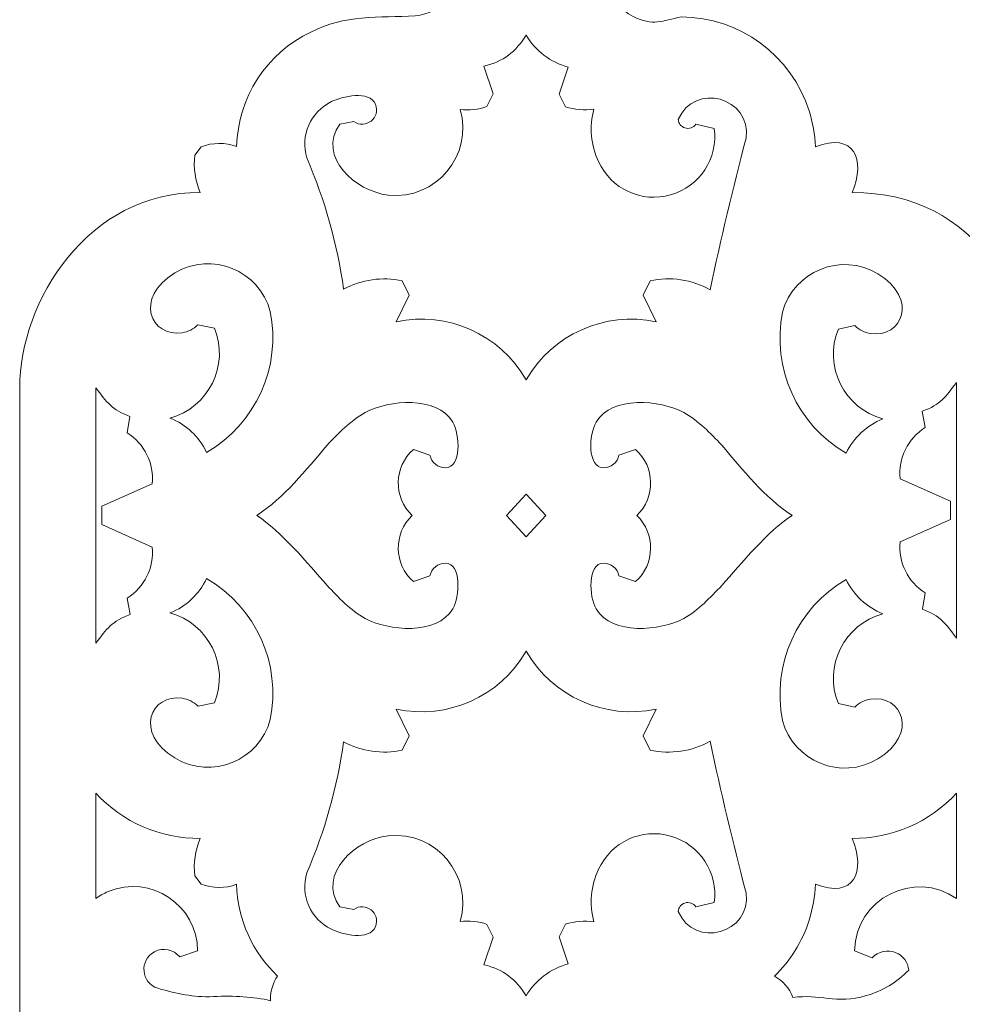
# Model space of a CAD drawing. Header units: centimetres. Extents: x -35.3 to 32, y -35 to 36.2.
# Tile 38 of 54: x 24.4 to 26.8, y 18.8 to 21.3. Entities that reach past the tile are written whole.
import ezdxf

# ---------------------------------------------------------------- set-up
doc = ezdxf.new("R2010")
doc.units = ezdxf.units.CM
doc.header["$MEASUREMENT"] = 0
doc.layers.add('Layer 1', color=7, linetype='Continuous')

msp = doc.modelspace()

# ---------------------------------------------------------------- linework, layer by layer
at = {"layer": 'Layer 1', "lineweight": 9}
for points, knots in [([(26.94752, 7.87395), (26.95163, 7.66977), (26.81253, 7.38729), (26.50042, 7.3906), (26.50042, 7.3906), (26.53549, 7.30777), (26.505, 7.24003), (26.40971, 7.2768), (26.40971, 7.2768), (26.40853, 7.24662), (26.40328, 7.21685), (26.39419, 7.18826), (26.39419, 7.18826), (26.35013, 7.04963), (26.22219, 6.95609), (26.07758, 6.95512), (26.07758, 6.95512), (26.02986, 6.96485), (26.00777, 6.97936), (25.9579, 6.95396), (25.9579, 6.95396), (25.92647, 6.93797), (25.9031, 6.90995), (25.89313, 6.87614), (25.89313, 6.87614), (25.91476, 6.84288), (25.95656, 6.82869), (25.99402, 6.84188), (25.99402, 6.84188), (25.99402, 6.84188), (26.02556, 6.80955), (26.02556, 6.80955), (26.02556, 6.80955), (25.9968, 6.73308), (25.92164, 6.68419), (25.8401, 6.68867), (25.8401, 6.68867), (25.78028, 6.69197), (25.72577, 6.72379), (25.69332, 6.77393), (25.69332, 6.77393), (25.66081, 6.72379), (25.6064, 6.69205), (25.54653, 6.6887), (25.54653, 6.6887), (25.46498, 6.68414), (25.38986, 6.73312), (25.36108, 6.80955), (25.36108, 6.80955), (25.36108, 6.80955), (25.39663, 6.84012), (25.39663, 6.84012), (25.39663, 6.84012), (25.41981, 6.82715), (25.4485, 6.82972), (25.46894, 6.84671), (25.46894, 6.84671), (25.52152, 6.89043), (25.48653, 6.94524), (25.41846, 6.95288), (25.41846, 6.95288), (25.32924, 6.95705), (25.24251, 6.94996), (25.16023, 6.99277), (25.16023, 6.99277), (25.05023, 7.04524), (24.97921, 7.1551), (24.97633, 7.27671), (24.97633, 7.27671), (24.94789, 7.26605), (24.91688, 7.26617), (24.88847, 7.27714), (24.88847, 7.27714), (24.88847, 7.27714), (24.87265, 7.29765), (24.87265, 7.29765), (24.87265, 7.29765), (24.86914, 7.32927), (24.87385, 7.3613), (24.88623, 7.39058), (24.88623, 7.39058), (24.60754, 7.38737), (24.43912, 7.66099), (24.43912, 7.87395), (24.43912, 7.87395), (24.43912, 7.87395), (24.43912, 20.3589), (24.43912, 20.3589), (24.43912, 20.3589), (24.43912, 20.57186), (24.60754, 20.84548), (24.88623, 20.84227), (24.88623, 20.84227), (24.87385, 20.87155), (24.86914, 20.90358), (24.87265, 20.9352), (24.87265, 20.9352), (24.87265, 20.9352), (24.88847, 20.95571), (24.88847, 20.95571), (24.88847, 20.95571), (24.91688, 20.96668), (24.94789, 20.9668), (24.97633, 20.95614), (24.97633, 20.95614), (24.97921, 21.07775), (25.05023, 21.18761), (25.16023, 21.24008), (25.16023, 21.24008), (25.24251, 21.28289), (25.32924, 21.2758), (25.41846, 21.27997), (25.41846, 21.27997), (25.48653, 21.28761), (25.52152, 21.34242), (25.46894, 21.38614), (25.46894, 21.38614), (25.4485, 21.40313), (25.41981, 21.4057), (25.39663, 21.39273), (25.39663, 21.39273), (25.39663, 21.39273), (25.36108, 21.4233), (25.36108, 21.4233), (25.36108, 21.4233), (25.38986, 21.49973), (25.46498, 21.54871), (25.54653, 21.54415), (25.54653, 21.54415), (25.6064, 21.5408), (25.66081, 21.50906), (25.69332, 21.45892), (25.69332, 21.45892), (25.72577, 21.50906), (25.78028, 21.54088), (25.8401, 21.54418), (25.8401, 21.54418), (25.92164, 21.54866), (25.9968, 21.49977), (26.02556, 21.4233), (26.02556, 21.4233), (26.02556, 21.4233), (25.99402, 21.39097), (25.99402, 21.39097), (25.99402, 21.39097), (25.95656, 21.40416), (25.91476, 21.38997), (25.89313, 21.35671), (25.89313, 21.35671), (25.9031, 21.3229), (25.92647, 21.29488), (25.9579, 21.27889), (25.9579, 21.27889), (26.00777, 21.25349), (26.02986, 21.268), (26.07758, 21.27773), (26.07758, 21.27773), (26.22219, 21.27676), (26.35013, 21.18322), (26.39419, 21.04459), (26.39419, 21.04459), (26.40328, 21.016), (26.40853, 20.98623), (26.40971, 20.95605), (26.40971, 20.95605), (26.505, 20.99282), (26.53549, 20.92508), (26.50042, 20.84225), (26.50042, 20.84225), (26.81253, 20.84556), (26.95163, 20.56308), (26.94752, 20.3589), (26.94752, 20.3589), (26.94752, 20.3589), (26.94752, 7.87395), (26.94752, 7.87395)], [0, 0, 0, 0, 0.0222222, 0.0222222, 0.0222222, 0.0222222, 0.0444444, 0.0444444, 0.0444444, 0.0444444, 0.0666667, 0.0666667, 0.0666667, 0.0666667, 0.0888889, 0.0888889, 0.0888889, 0.0888889, 0.1111111, 0.1111111, 0.1111111, 0.1111111, 0.1333333, 0.1333333, 0.1333333, 0.1333333, 0.1555556, 0.1555556, 0.1555556, 0.1555556, 0.1777778, 0.1777778, 0.1777778, 0.1777778, 0.2, 0.2, 0.2, 0.2, 0.2222222, 0.2222222, 0.2222222, 0.2222222, 0.2444444, 0.2444444, 0.2444444, 0.2444444, 0.2666667, 0.2666667, 0.2666667, 0.2666667, 0.2888889, 0.2888889, 0.2888889, 0.2888889, 0.3111111, 0.3111111, 0.3111111, 0.3111111, 0.3333333, 0.3333333, 0.3333333, 0.3333333, 0.3555556, 0.3555556, 0.3555556, 0.3555556, 0.3777778, 0.3777778, 0.3777778, 0.3777778, 0.4, 0.4, 0.4, 0.4, 0.4222222, 0.4222222, 0.4222222, 0.4222222, 0.4444444, 0.4444444, 0.4444444, 0.4444444, 0.4666667, 0.4666667, 0.4666667, 0.4666667, 0.4888889, 0.4888889, 0.4888889, 0.4888889, 0.5111111, 0.5111111, 0.5111111, 0.5111111, 0.5333333, 0.5333333, 0.5333333, 0.5333333, 0.5555556, 0.5555556, 0.5555556, 0.5555556, 0.5777778, 0.5777778, 0.5777778, 0.5777778, 0.6, 0.6, 0.6, 0.6, 0.6222222, 0.6222222, 0.6222222, 0.6222222, 0.6444444, 0.6444444, 0.6444444, 0.6444444, 0.6666667, 0.6666667, 0.6666667, 0.6666667, 0.6888889, 0.6888889, 0.6888889, 0.6888889, 0.7111111, 0.7111111, 0.7111111, 0.7111111, 0.7333333, 0.7333333, 0.7333333, 0.7333333, 0.7555556, 0.7555556, 0.7555556, 0.7555556, 0.7777778, 0.7777778, 0.7777778, 0.7777778, 0.8, 0.8, 0.8, 0.8, 0.8222222, 0.8222222, 0.8222222, 0.8222222, 0.8444444, 0.8444444, 0.8444444, 0.8444444, 0.8666667, 0.8666667, 0.8666667, 0.8666667, 0.8888889, 0.8888889, 0.8888889, 0.8888889, 0.9111111, 0.9111111, 0.9111111, 0.9111111, 0.9333333, 0.9333333, 0.9333333, 0.9333333, 0.9555556, 0.9555556, 0.9555556, 0.9555556, 1, 1, 1, 1]), ([(25.69332, 20.37882), (25.62842, 20.49168), (25.49792, 20.54916), (25.37136, 20.52222), (25.37136, 20.52222), (25.37136, 20.52222), (25.40359, 20.58836), (25.40359, 20.58836), (25.40359, 20.58836), (25.40359, 20.58836), (25.3864, 20.62371), (25.3864, 20.62371), (25.3864, 20.62371), (25.3372, 20.6344), (25.28545, 20.62708), (25.24119, 20.60318), (25.24119, 20.60318), (25.22574, 20.71508), (25.19503, 20.82443), (25.15001, 20.92804), (25.15001, 20.92804), (25.1332, 20.98348), (25.15921, 21.04263), (25.21104, 21.06768), (25.21104, 21.06768), (25.23712, 21.08026), (25.30544, 21.09717), (25.32019, 21.06112), (25.32019, 21.06112), (25.33395, 21.02758), (25.29491, 20.99835), (25.26653, 21.01833), (25.26653, 21.01833), (25.26653, 21.01833), (25.23176, 21.01218), (25.23176, 21.01218), (25.23176, 21.01218), (25.17476, 20.93047), (25.27076, 20.84517), (25.3516, 20.83621), (25.3516, 20.83621), (25.47047, 20.823), (25.56268, 20.93564), (25.53019, 21.04828), (25.53019, 21.04828), (25.55206, 21.04558), (25.57469, 21.04785), (25.59627, 21.05535), (25.59627, 21.05535), (25.59627, 21.05535), (25.6117, 21.0867), (25.6117, 21.0867), (25.6117, 21.0867), (25.6117, 21.0867), (25.58888, 21.15535), (25.58888, 21.15535), (25.58888, 21.15535), (25.63668, 21.16684), (25.66787, 21.19128), (25.69343, 21.23255), (25.69343, 21.23255), (25.71602, 21.19346), (25.75352, 21.16492), (25.79715, 21.15345), (25.79715, 21.15345), (25.79715, 21.15345), (25.77493, 21.08643), (25.77493, 21.08643), (25.77493, 21.08643), (25.77493, 21.08643), (25.79085, 21.05489), (25.79085, 21.05489), (25.79085, 21.05489), (25.81306, 21.04765), (25.83779, 21.04549), (25.86087, 21.04929), (25.86087, 21.04929), (25.84913, 21.00604), (25.85322, 20.95953), (25.87252, 20.91901), (25.87252, 20.91901), (25.90343, 20.85121), (25.97937, 20.81615), (26.05103, 20.83652), (26.05103, 20.83652), (26.12277, 20.85699), (26.16886, 20.92718), (26.15918, 21.00114), (26.15918, 21.00114), (26.15918, 21.00114), (26.11386, 21.01188), (26.11386, 21.01188), (26.11386, 21.01188), (26.10787, 21.00304), (26.09645, 20.99918), (26.08632, 21.00254), (26.08632, 21.00254), (26.07725, 21.00556), (26.07089, 21.01369), (26.07001, 21.02319), (26.07001, 21.02319), (26.10913, 21.1173), (26.25219, 21.07828), (26.23773, 20.97717), (26.23773, 20.97717), (26.20515, 20.85264), (26.17542, 20.7275), (26.14862, 20.6016), (26.14862, 20.6016), (26.10358, 20.62697), (26.05067, 20.63482), (26.00013, 20.62362), (26.00013, 20.62362), (26.00013, 20.62362), (25.98304, 20.58836), (25.98304, 20.58836), (25.98304, 20.58836), (25.98304, 20.58836), (26.01531, 20.52216), (26.01531, 20.52216), (26.01531, 20.52216), (25.88793, 20.54918), (25.75813, 20.49083), (25.69332, 20.37882)], [0, 0, 0, 0, 0.03125, 0.03125, 0.03125, 0.03125, 0.0625, 0.0625, 0.0625, 0.0625, 0.09375, 0.09375, 0.09375, 0.09375, 0.125, 0.125, 0.125, 0.125, 0.15625, 0.15625, 0.15625, 0.15625, 0.1875, 0.1875, 0.1875, 0.1875, 0.21875, 0.21875, 0.21875, 0.21875, 0.25, 0.25, 0.25, 0.25, 0.28125, 0.28125, 0.28125, 0.28125, 0.3125, 0.3125, 0.3125, 0.3125, 0.34375, 0.34375, 0.34375, 0.34375, 0.375, 0.375, 0.375, 0.375, 0.40625, 0.40625, 0.40625, 0.40625, 0.4375, 0.4375, 0.4375, 0.4375, 0.46875, 0.46875, 0.46875, 0.46875, 0.5, 0.5, 0.5, 0.5, 0.53125, 0.53125, 0.53125, 0.53125, 0.5625, 0.5625, 0.5625, 0.5625, 0.59375, 0.59375, 0.59375, 0.59375, 0.625, 0.625, 0.625, 0.625, 0.65625, 0.65625, 0.65625, 0.65625, 0.6875, 0.6875, 0.6875, 0.6875, 0.71875, 0.71875, 0.71875, 0.71875, 0.75, 0.75, 0.75, 0.75, 0.78125, 0.78125, 0.78125, 0.78125, 0.8125, 0.8125, 0.8125, 0.8125, 0.84375, 0.84375, 0.84375, 0.84375, 0.875, 0.875, 0.875, 0.875, 0.90625, 0.90625, 0.90625, 0.90625, 0.9375, 0.9375, 0.9375, 0.9375, 1, 1, 1, 1]), ([(24.81125, 20.28388), (24.90655, 20.30966), (24.95913, 20.41382), (24.92135, 20.50643), (24.92135, 20.50643), (24.92135, 20.50643), (24.88063, 20.51482), (24.88063, 20.51482), (24.88063, 20.51482), (24.86981, 20.50411), (24.85612, 20.49747), (24.84175, 20.49526), (24.84175, 20.49526), (24.76375, 20.48328), (24.72087, 20.58132), (24.82348, 20.64321), (24.82348, 20.64321), (24.91467, 20.69814), (25.03242, 20.64952), (25.05967, 20.54813), (25.05967, 20.54813), (25.08714, 20.40989), (25.02393, 20.26935), (24.90202, 20.19874), (24.90202, 20.19874), (24.88342, 20.23758), (24.85105, 20.26777), (24.81125, 20.28388)], [0, 0, 0, 0, 0.125, 0.125, 0.125, 0.125, 0.25, 0.25, 0.25, 0.25, 0.375, 0.375, 0.375, 0.375, 0.5, 0.5, 0.5, 0.5, 0.625, 0.625, 0.625, 0.625, 0.75, 0.75, 0.75, 0.75, 1, 1, 1, 1]), ([(26.57655, 20.28177), (26.48125, 20.30755), (26.42867, 20.41171), (26.46645, 20.50432), (26.46645, 20.50432), (26.46645, 20.50432), (26.50717, 20.51271), (26.50717, 20.51271), (26.50717, 20.51271), (26.51799, 20.502), (26.53168, 20.49536), (26.54605, 20.49315), (26.54605, 20.49315), (26.62405, 20.48117), (26.66693, 20.57921), (26.56432, 20.6411), (26.56432, 20.6411), (26.47313, 20.69603), (26.35538, 20.64741), (26.32813, 20.54602), (26.32813, 20.54602), (26.30066, 20.40778), (26.36387, 20.26724), (26.48578, 20.19663), (26.48578, 20.19663), (26.50438, 20.23547), (26.53675, 20.26566), (26.57655, 20.28177)], [0, 0, 0, 0, 0.125, 0.125, 0.125, 0.125, 0.25, 0.25, 0.25, 0.25, 0.375, 0.375, 0.375, 0.375, 0.5, 0.5, 0.5, 0.5, 0.625, 0.625, 0.625, 0.625, 0.75, 0.75, 0.75, 0.75, 1, 1, 1, 1]), ([(26.68179, 19.85038), (26.68179, 19.85038), (26.67444, 19.80993), (26.67444, 19.80993), (26.67444, 19.80993), (26.71993, 19.79362), (26.7319, 19.77441), (26.75892, 19.73884), (26.75892, 19.73884), (26.75892, 19.73884), (26.75892, 20.37187), (26.75892, 20.37187), (26.75892, 20.37187), (26.73191, 20.33632), (26.71985, 20.31701), (26.67437, 20.30074), (26.67437, 20.30074), (26.67437, 20.30074), (26.68179, 20.26033), (26.68179, 20.26033), (26.68179, 20.26033), (26.63844, 20.2333), (26.61438, 20.18427), (26.61955, 20.1335), (26.61955, 20.1335), (26.61955, 20.1335), (26.74398, 20.07811), (26.74398, 20.07811), (26.74398, 20.07811), (26.74398, 20.07811), (26.74398, 20.03261), (26.74398, 20.03261), (26.74398, 20.03261), (26.74398, 20.03261), (26.61956, 19.97724), (26.61956, 19.97724), (26.61956, 19.97724), (26.61442, 19.92647), (26.63841, 19.8774), (26.68179, 19.85038)], [0, 0, 0, 0, 0.0909091, 0.0909091, 0.0909091, 0.0909091, 0.1818182, 0.1818182, 0.1818182, 0.1818182, 0.2727273, 0.2727273, 0.2727273, 0.2727273, 0.3636364, 0.3636364, 0.3636364, 0.3636364, 0.4545455, 0.4545455, 0.4545455, 0.4545455, 0.5454545, 0.5454545, 0.5454545, 0.5454545, 0.6363636, 0.6363636, 0.6363636, 0.6363636, 0.7272727, 0.7272727, 0.7272727, 0.7272727, 0.8181818, 0.8181818, 0.8181818, 0.8181818, 1, 1, 1, 1]), ([(24.70485, 20.24736), (24.70485, 20.24736), (24.7122, 20.28781), (24.7122, 20.28781), (24.7122, 20.28781), (24.66671, 20.30412), (24.65474, 20.32333), (24.62772, 20.3589), (24.62772, 20.3589), (24.62772, 20.3589), (24.62772, 19.72587), (24.62772, 19.72587), (24.62772, 19.72587), (24.65473, 19.76142), (24.66679, 19.78073), (24.71227, 19.797), (24.71227, 19.797), (24.71227, 19.797), (24.70485, 19.83741), (24.70485, 19.83741), (24.70485, 19.83741), (24.7482, 19.86444), (24.77226, 19.91347), (24.76709, 19.96424), (24.76709, 19.96424), (24.76709, 19.96424), (24.64266, 20.01963), (24.64266, 20.01963), (24.64266, 20.01963), (24.64266, 20.01963), (24.64266, 20.06513), (24.64266, 20.06513), (24.64266, 20.06513), (24.64266, 20.06513), (24.76708, 20.1205), (24.76708, 20.1205), (24.76708, 20.1205), (24.77222, 20.17127), (24.74823, 20.22034), (24.70485, 20.24736)], [0, 0, 0, 0, 0.0909091, 0.0909091, 0.0909091, 0.0909091, 0.1818182, 0.1818182, 0.1818182, 0.1818182, 0.2727273, 0.2727273, 0.2727273, 0.2727273, 0.3636364, 0.3636364, 0.3636364, 0.3636364, 0.4545455, 0.4545455, 0.4545455, 0.4545455, 0.5454545, 0.5454545, 0.5454545, 0.5454545, 0.6363636, 0.6363636, 0.6363636, 0.6363636, 0.7272727, 0.7272727, 0.7272727, 0.7272727, 0.8181818, 0.8181818, 0.8181818, 0.8181818, 1, 1, 1, 1]), ([(25.02638, 20.04238), (25.09484, 20.0874), (25.14772, 20.15495), (25.20057, 20.21619), (25.20057, 20.21619), (25.22873, 20.24736), (25.25786, 20.27609), (25.29439, 20.29757), (25.29439, 20.29757), (25.35367, 20.32861), (25.47158, 20.33985), (25.51163, 20.27338), (25.51163, 20.27338), (25.52936, 20.24393), (25.53412, 20.16052), (25.49339, 20.16052), (25.49339, 20.16052), (25.4748, 20.16049), (25.45856, 20.17371), (25.45496, 20.19207), (25.45496, 20.19207), (25.45496, 20.19207), (25.41395, 20.20593), (25.41395, 20.20593), (25.41395, 20.20593), (25.36557, 20.16308), (25.36366, 20.08753), (25.41088, 20.04235), (25.41088, 20.04235), (25.36412, 19.99791), (25.36531, 19.92193), (25.41395, 19.87879), (25.41395, 19.87879), (25.41395, 19.87879), (25.45496, 19.89265), (25.45496, 19.89265), (25.45496, 19.89265), (25.45854, 19.91096), (25.47465, 19.92419), (25.4934, 19.92419), (25.4934, 19.92419), (25.53373, 19.92419), (25.5291, 19.84028), (25.51163, 19.81134), (25.51163, 19.81134), (25.47128, 19.74445), (25.35292, 19.75645), (25.29439, 19.78723), (25.29439, 19.78723), (25.25783, 19.80782), (25.22911, 19.83922), (25.20018, 19.869), (25.20018, 19.869), (25.15322, 19.92336), (25.08581, 20.00323), (25.02638, 20.04238)], [0, 0, 0, 0, 0.0666667, 0.0666667, 0.0666667, 0.0666667, 0.1333333, 0.1333333, 0.1333333, 0.1333333, 0.2, 0.2, 0.2, 0.2, 0.2666667, 0.2666667, 0.2666667, 0.2666667, 0.3333333, 0.3333333, 0.3333333, 0.3333333, 0.4, 0.4, 0.4, 0.4, 0.4666667, 0.4666667, 0.4666667, 0.4666667, 0.5333333, 0.5333333, 0.5333333, 0.5333333, 0.6, 0.6, 0.6, 0.6, 0.6666667, 0.6666667, 0.6666667, 0.6666667, 0.7333333, 0.7333333, 0.7333333, 0.7333333, 0.8, 0.8, 0.8, 0.8, 0.8666667, 0.8666667, 0.8666667, 0.8666667, 1, 1, 1, 1]), ([(26.35177, 20.04241), (26.28331, 20.08743), (26.23043, 20.15498), (26.17758, 20.21622), (26.17758, 20.21622), (26.14942, 20.24739), (26.12029, 20.27612), (26.08376, 20.2976), (26.08376, 20.2976), (26.02448, 20.32864), (25.90657, 20.33988), (25.86652, 20.27341), (25.86652, 20.27341), (25.84879, 20.24396), (25.84403, 20.16055), (25.88476, 20.16055), (25.88476, 20.16055), (25.90335, 20.16052), (25.91959, 20.17374), (25.92319, 20.1921), (25.92319, 20.1921), (25.92319, 20.1921), (25.9642, 20.20596), (25.9642, 20.20596), (25.9642, 20.20596), (26.01258, 20.16311), (26.01449, 20.08756), (25.96727, 20.04238), (25.96727, 20.04238), (26.01403, 19.99794), (26.01284, 19.92196), (25.9642, 19.87882), (25.9642, 19.87882), (25.9642, 19.87882), (25.92319, 19.89268), (25.92319, 19.89268), (25.92319, 19.89268), (25.91961, 19.91099), (25.9035, 19.92422), (25.88475, 19.92422), (25.88475, 19.92422), (25.84442, 19.92422), (25.84905, 19.84031), (25.86652, 19.81137), (25.86652, 19.81137), (25.90687, 19.74448), (26.02523, 19.75648), (26.08376, 19.78726), (26.08376, 19.78726), (26.12032, 19.80785), (26.14904, 19.83925), (26.17797, 19.86903), (26.17797, 19.86903), (26.22493, 19.92339), (26.29234, 20.00326), (26.35177, 20.04241)], [0, 0, 0, 0, 0.0666667, 0.0666667, 0.0666667, 0.0666667, 0.1333333, 0.1333333, 0.1333333, 0.1333333, 0.2, 0.2, 0.2, 0.2, 0.2666667, 0.2666667, 0.2666667, 0.2666667, 0.3333333, 0.3333333, 0.3333333, 0.3333333, 0.4, 0.4, 0.4, 0.4, 0.4666667, 0.4666667, 0.4666667, 0.4666667, 0.5333333, 0.5333333, 0.5333333, 0.5333333, 0.6, 0.6, 0.6, 0.6, 0.6666667, 0.6666667, 0.6666667, 0.6666667, 0.7333333, 0.7333333, 0.7333333, 0.7333333, 0.8, 0.8, 0.8, 0.8, 0.8666667, 0.8666667, 0.8666667, 0.8666667, 1, 1, 1, 1]), ([(25.74191, 20.04238), (25.74191, 20.04238), (25.69331, 20.09541), (25.69331, 20.09541), (25.69331, 20.09541), (25.69331, 20.09541), (25.64444, 20.04238), (25.64444, 20.04238), (25.64444, 20.04238), (25.64444, 20.04238), (25.69331, 19.98935), (25.69331, 19.98935), (25.69331, 19.98935), (25.69331, 19.98935), (25.74191, 20.04238), (25.74191, 20.04238)], [0, 0, 0, 0, 0.2, 0.2, 0.2, 0.2, 0.4, 0.4, 0.4, 0.4, 0.6, 0.6, 0.6, 0.6, 1, 1, 1, 1]), ([(24.81129, 19.80089), (24.90659, 19.77511), (24.95917, 19.67095), (24.92139, 19.57834), (24.92139, 19.57834), (24.92139, 19.57834), (24.88067, 19.56995), (24.88067, 19.56995), (24.88067, 19.56995), (24.86985, 19.58066), (24.85616, 19.5873), (24.84179, 19.58951), (24.84179, 19.58951), (24.76379, 19.60149), (24.72091, 19.50345), (24.82352, 19.44156), (24.82352, 19.44156), (24.91471, 19.38663), (25.03246, 19.43525), (25.05971, 19.53664), (25.05971, 19.53664), (25.08718, 19.67488), (25.02397, 19.81542), (24.90206, 19.88603), (24.90206, 19.88603), (24.88346, 19.84719), (24.85109, 19.817), (24.81129, 19.80089)], [0, 0, 0, 0, 0.125, 0.125, 0.125, 0.125, 0.25, 0.25, 0.25, 0.25, 0.375, 0.375, 0.375, 0.375, 0.5, 0.5, 0.5, 0.5, 0.625, 0.625, 0.625, 0.625, 0.75, 0.75, 0.75, 0.75, 1, 1, 1, 1]), ([(26.57651, 19.79878), (26.48121, 19.773), (26.42863, 19.66884), (26.46641, 19.57623), (26.46641, 19.57623), (26.46641, 19.57623), (26.50713, 19.56784), (26.50713, 19.56784), (26.50713, 19.56784), (26.51795, 19.57855), (26.53164, 19.58519), (26.54601, 19.5874), (26.54601, 19.5874), (26.62401, 19.59938), (26.66689, 19.50134), (26.56428, 19.43945), (26.56428, 19.43945), (26.47309, 19.38452), (26.35534, 19.43314), (26.32809, 19.53453), (26.32809, 19.53453), (26.30062, 19.67277), (26.36383, 19.81331), (26.48574, 19.88392), (26.48574, 19.88392), (26.50434, 19.84508), (26.53671, 19.81489), (26.57651, 19.79878)], [0, 0, 0, 0, 0.125, 0.125, 0.125, 0.125, 0.25, 0.25, 0.25, 0.25, 0.375, 0.375, 0.375, 0.375, 0.5, 0.5, 0.5, 0.5, 0.625, 0.625, 0.625, 0.625, 0.75, 0.75, 0.75, 0.75, 1, 1, 1, 1]), ([(25.69332, 19.70596), (25.62842, 19.5931), (25.49792, 19.53562), (25.37136, 19.56256), (25.37136, 19.56256), (25.37136, 19.56256), (25.40359, 19.49642), (25.40359, 19.49642), (25.40359, 19.49642), (25.40359, 19.49642), (25.3864, 19.46107), (25.3864, 19.46107), (25.3864, 19.46107), (25.3372, 19.45038), (25.28545, 19.4577), (25.24119, 19.4816), (25.24119, 19.4816), (25.22574, 19.3697), (25.19503, 19.26035), (25.15001, 19.15674), (25.15001, 19.15674), (25.1332, 19.1013), (25.15921, 19.04215), (25.21104, 19.0171), (25.21104, 19.0171), (25.23712, 19.00452), (25.30544, 18.98761), (25.32019, 19.02366), (25.32019, 19.02366), (25.33395, 19.0572), (25.29491, 19.08643), (25.26653, 19.06645), (25.26653, 19.06645), (25.26653, 19.06645), (25.23176, 19.0726), (25.23176, 19.0726), (25.23176, 19.0726), (25.17476, 19.15431), (25.27076, 19.23961), (25.3516, 19.24857), (25.3516, 19.24857), (25.47047, 19.26178), (25.56268, 19.14914), (25.53019, 19.0365), (25.53019, 19.0365), (25.55206, 19.0392), (25.57469, 19.03693), (25.59627, 19.02943), (25.59627, 19.02943), (25.59627, 19.02943), (25.6117, 18.99808), (25.6117, 18.99808), (25.6117, 18.99808), (25.6117, 18.99808), (25.58888, 18.92943), (25.58888, 18.92943), (25.58888, 18.92943), (25.63668, 18.91794), (25.66787, 18.8935), (25.69343, 18.85223), (25.69343, 18.85223), (25.71602, 18.89132), (25.75352, 18.91986), (25.79715, 18.93133), (25.79715, 18.93133), (25.79715, 18.93133), (25.77493, 18.99835), (25.77493, 18.99835), (25.77493, 18.99835), (25.77493, 18.99835), (25.79085, 19.02989), (25.79085, 19.02989), (25.79085, 19.02989), (25.81306, 19.03713), (25.83779, 19.03929), (25.86087, 19.03549), (25.86087, 19.03549), (25.84913, 19.07874), (25.85322, 19.12525), (25.87252, 19.16577), (25.87252, 19.16577), (25.90343, 19.23357), (25.97937, 19.26863), (26.05103, 19.24826), (26.05103, 19.24826), (26.12277, 19.22779), (26.16886, 19.1576), (26.15918, 19.08364), (26.15918, 19.08364), (26.15918, 19.08364), (26.11386, 19.0729), (26.11386, 19.0729), (26.11386, 19.0729), (26.10787, 19.08174), (26.09645, 19.0856), (26.08632, 19.08224), (26.08632, 19.08224), (26.07725, 19.07922), (26.07089, 19.07109), (26.07001, 19.06159), (26.07001, 19.06159), (26.10913, 18.96748), (26.25219, 19.0065), (26.23773, 19.10761), (26.23773, 19.10761), (26.20515, 19.23214), (26.17542, 19.35728), (26.14862, 19.48318), (26.14862, 19.48318), (26.10358, 19.45781), (26.05067, 19.44996), (26.00013, 19.46116), (26.00013, 19.46116), (26.00013, 19.46116), (25.98304, 19.49642), (25.98304, 19.49642), (25.98304, 19.49642), (25.98304, 19.49642), (26.01531, 19.56262), (26.01531, 19.56262), (26.01531, 19.56262), (25.88793, 19.5356), (25.75813, 19.59395), (25.69332, 19.70596)], [0, 0, 0, 0, 0.03125, 0.03125, 0.03125, 0.03125, 0.0625, 0.0625, 0.0625, 0.0625, 0.09375, 0.09375, 0.09375, 0.09375, 0.125, 0.125, 0.125, 0.125, 0.15625, 0.15625, 0.15625, 0.15625, 0.1875, 0.1875, 0.1875, 0.1875, 0.21875, 0.21875, 0.21875, 0.21875, 0.25, 0.25, 0.25, 0.25, 0.28125, 0.28125, 0.28125, 0.28125, 0.3125, 0.3125, 0.3125, 0.3125, 0.34375, 0.34375, 0.34375, 0.34375, 0.375, 0.375, 0.375, 0.375, 0.40625, 0.40625, 0.40625, 0.40625, 0.4375, 0.4375, 0.4375, 0.4375, 0.46875, 0.46875, 0.46875, 0.46875, 0.5, 0.5, 0.5, 0.5, 0.53125, 0.53125, 0.53125, 0.53125, 0.5625, 0.5625, 0.5625, 0.5625, 0.59375, 0.59375, 0.59375, 0.59375, 0.625, 0.625, 0.625, 0.625, 0.65625, 0.65625, 0.65625, 0.65625, 0.6875, 0.6875, 0.6875, 0.6875, 0.71875, 0.71875, 0.71875, 0.71875, 0.75, 0.75, 0.75, 0.75, 0.78125, 0.78125, 0.78125, 0.78125, 0.8125, 0.8125, 0.8125, 0.8125, 0.84375, 0.84375, 0.84375, 0.84375, 0.875, 0.875, 0.875, 0.875, 0.90625, 0.90625, 0.90625, 0.90625, 0.9375, 0.9375, 0.9375, 0.9375, 1, 1, 1, 1]), ([(25.06023, 18.84469), (25.06023, 18.86566), (25.06668, 18.88512), (25.07772, 18.9012), (25.07772, 18.9012), (25.01583, 18.95954), (24.9784, 19.04103), (24.97633, 19.12863), (24.97633, 19.12863), (24.94789, 19.11797), (24.91688, 19.11809), (24.88847, 19.12906), (24.88847, 19.12906), (24.88847, 19.12906), (24.87265, 19.14957), (24.87265, 19.14957), (24.87265, 19.14957), (24.86914, 19.18119), (24.87385, 19.21322), (24.88623, 19.2425), (24.88623, 19.2425), (24.78798, 19.24118), (24.6938, 19.28216), (24.62772, 19.35477), (24.62772, 19.35477), (24.62772, 19.35477), (24.62772, 19.09384), (24.62772, 19.09384), (24.62772, 19.09384), (24.63722, 19.10053), (24.64741, 19.10615), (24.65809, 19.11062), (24.65809, 19.11062), (24.76379, 19.15485), (24.87907, 19.07666), (24.87982, 18.96399), (24.87982, 18.96399), (24.87982, 18.96399), (24.83529, 18.94856), (24.83529, 18.94856), (24.83529, 18.94856), (24.82041, 18.96759), (24.79389, 18.97299), (24.77278, 18.96166), (24.77278, 18.96166), (24.73487, 18.94131), (24.73924, 18.88452), (24.78082, 18.87093), (24.78082, 18.87093), (24.8317, 18.85735), (24.86539, 18.84856), (24.91872, 18.85042), (24.91872, 18.85042), (24.97031, 18.85314), (25.01771, 18.85011), (25.06033, 18.84036), (25.06033, 18.84036), (25.06027, 18.8418), (25.06023, 18.84324), (25.06023, 18.84469)], [0, 0, 0, 0, 0.0625, 0.0625, 0.0625, 0.0625, 0.125, 0.125, 0.125, 0.125, 0.1875, 0.1875, 0.1875, 0.1875, 0.25, 0.25, 0.25, 0.25, 0.3125, 0.3125, 0.3125, 0.3125, 0.375, 0.375, 0.375, 0.375, 0.4375, 0.4375, 0.4375, 0.4375, 0.5, 0.5, 0.5, 0.5, 0.5625, 0.5625, 0.5625, 0.5625, 0.625, 0.625, 0.625, 0.625, 0.6875, 0.6875, 0.6875, 0.6875, 0.75, 0.75, 0.75, 0.75, 0.8125, 0.8125, 0.8125, 0.8125, 0.875, 0.875, 0.875, 0.875, 1, 1, 1, 1]), ([(26.30817, 18.90119), (26.32909, 18.88963), (26.34542, 18.87078), (26.35376, 18.84808), (26.35376, 18.84808), (26.41935, 18.85786), (26.46083, 18.83141), (26.53555, 18.8528), (26.53555, 18.8528), (26.57502, 18.86409), (26.61151, 18.88568), (26.64072, 18.91633), (26.64072, 18.91633), (26.6387, 18.9353), (26.6266, 18.95177), (26.60898, 18.95922), (26.60898, 18.95922), (26.58857, 18.9678), (26.56507, 18.96294), (26.54987, 18.9468), (26.54987, 18.9468), (26.54987, 18.9468), (26.50681, 18.96418), (26.50681, 18.96418), (26.50681, 18.96418), (26.5086, 19.09341), (26.65434, 19.16623), (26.75892, 19.09327), (26.75892, 19.09327), (26.75892, 19.09327), (26.75892, 19.35473), (26.75892, 19.35473), (26.75892, 19.35473), (26.69286, 19.28213), (26.59863, 19.24124), (26.50042, 19.24252), (26.50042, 19.24252), (26.53549, 19.15969), (26.505, 19.09195), (26.40971, 19.12872), (26.40971, 19.12872), (26.40853, 19.09854), (26.40328, 19.06877), (26.39419, 19.04018), (26.39419, 19.04018), (26.37698, 18.98603), (26.34698, 18.93875), (26.30817, 18.90119)], [0, 0, 0, 0, 0.0769231, 0.0769231, 0.0769231, 0.0769231, 0.1538462, 0.1538462, 0.1538462, 0.1538462, 0.2307692, 0.2307692, 0.2307692, 0.2307692, 0.3076923, 0.3076923, 0.3076923, 0.3076923, 0.3846154, 0.3846154, 0.3846154, 0.3846154, 0.4615385, 0.4615385, 0.4615385, 0.4615385, 0.5384615, 0.5384615, 0.5384615, 0.5384615, 0.6153846, 0.6153846, 0.6153846, 0.6153846, 0.6923077, 0.6923077, 0.6923077, 0.6923077, 0.7692308, 0.7692308, 0.7692308, 0.7692308, 0.8461538, 0.8461538, 0.8461538, 0.8461538, 1, 1, 1, 1])]:
    msp.add_open_spline(points, degree=3, knots=knots, dxfattribs=at)

doc.saveas('drawing.dxf')
